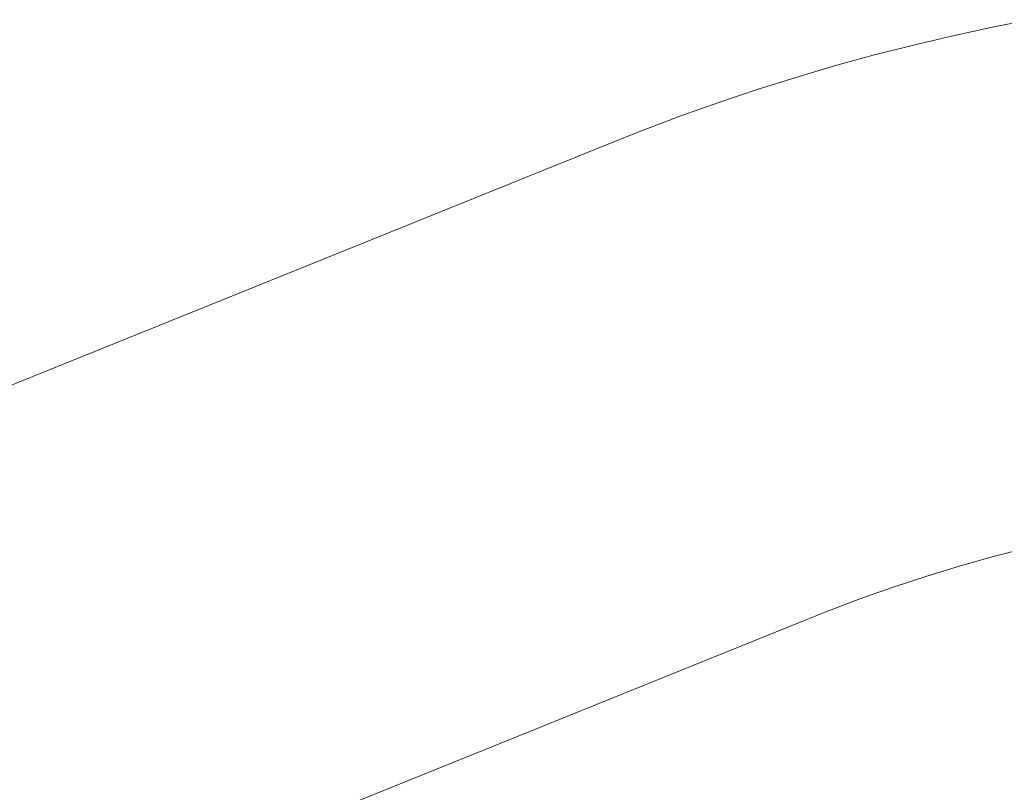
# Model space of a CAD drawing. Header units: millimetres. Extents: x -2624 to 101766, y -16 to 109490.
# Tile 109 of 151: x 55068 to 68444, y 93463 to 103959. Entities that reach past the tile are written whole.
import ezdxf

# ---------------------------------------------------------------- set-up
doc = ezdxf.new("R2010")
doc.units = ezdxf.units.MM
doc.header["$MEASUREMENT"] = 0
doc.layers.add('L1', color=7, linetype='Continuous')

# ---------------------------------------------------------------- blocks, each defined once
blk = doc.blocks.new('Élément de coupe_167')
at = {"layer": 'L1', "color": 7, "linetype": 'Continuous', "lineweight": 15}
for p, q in [((68801, 103959), (68263, 103853)), ((68263, 103853), (67728, 103736)), ((67728, 103736), (67194, 103610)), ((67194, 103610), (66664, 103475)), ((66664, 103475), (66135, 103330)), ((66135, 103330), (65610, 103175)), ((65610, 103175), (65087, 103010)), ((65087, 103010), (64567, 102836)), ((64567, 102836), (64051, 102653)), ((64051, 102653), (63538, 102460)), ((63538, 102460), (63118, 102292)), ((63118, 102292), (45383, 95129)), ((68313, 96670), (68777, 96791)), ((67851, 96539), (68313, 96670)), ((67392, 96398), (67851, 96539)), ((66936, 96248), (67392, 96398)), ((66483, 96089), (66936, 96248)), ((66034, 95920), (66483, 96089)), ((65740, 95802), (66034, 95920)), ((55689, 91742), (65740, 95802))]:
    blk.add_line(p, q, dxfattribs=at)

msp = doc.modelspace()

# ---------------------------------------------------------------- block references
at = {"layer": 'L1', "lineweight": 0}
msp.add_blockref('Élément de coupe_167', (0, 0), dxfattribs=at)

doc.saveas('drawing.dxf')
